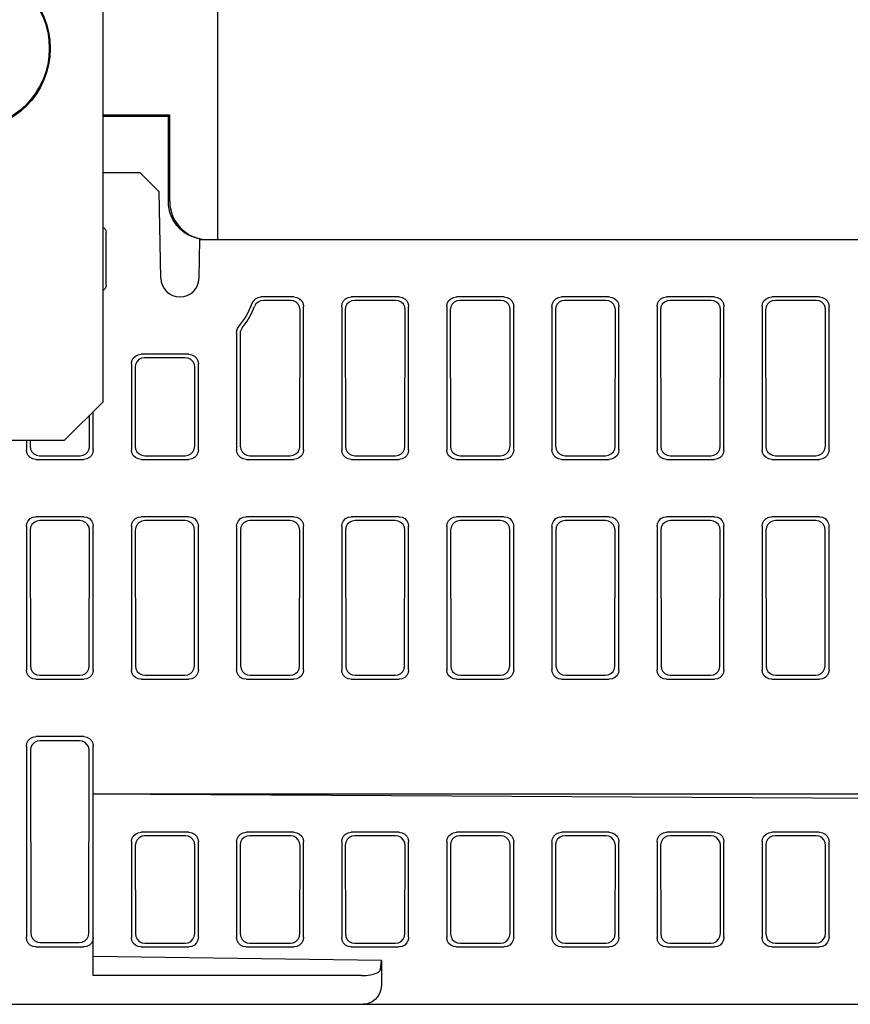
# Model space of a CAD drawing. Extents: x 82 to 1223, y 50 to 823.
# Tile 31 of 33: x 1089 to 1132, y 720 to 771. Entities that reach past the tile are written whole.
import ezdxf

# ---------------------------------------------------------------- set-up
doc = ezdxf.new("R2010")
doc.units = 0
doc.header["$LTSCALE"] = 69.3
doc.layers.add('ALL_AXIS', color=7, linetype='CONTINUOUS')
doc.layers.add('ALL_FEATURES', color=7, linetype='CONTINUOUS')

msp = doc.modelspace()

# ---------------------------------------------------------------- linework, layer by layer
at = {"layer": 'ALL_AXIS', "color": 7, "linetype": 'CONTINUOUS'}
for radius in [4.25, 4.2]:
    msp.add_circle((1086.125, 769.75), radius, dxfattribs=at)
at = {"layer": 'ALL_FEATURES', "color": 7, "linetype": 'CONTINUOUS'}
for p, q in [((1093.125, 822.75), (1093.125, 751.25)), ((1099.125, 777.75), (1099.125, 759.75)), ((1096.625, 766.25), (1093.125, 766.25)), ((1096.556, 766.181), (1093.125, 766.181)), ((1096.553, 761.75), (1096.556, 766.181)), ((1096.625, 766.25), (1096.556, 766.181)), ((1096.625, 761.75), (1096.625, 766.25)), ((1093.125, 763.25), (1095.064, 763.25)), ((1096.081, 762.25), (1095.064, 763.25)), ((1096.16, 757.733), (1096.081, 762.25)), ((1093.304, 757.371), (1093.299, 760.126)), ((1098.045, 759.836), (1098.236, 759.788)), ((1098.16, 757.733), (1098.195, 759.75)), ((1098.2, 759.783), (1098.162, 759.788)), ((1098.195, 759.75), (1172.078, 759.75)), ((1103.127, 756.75), (1101.401, 756.75)), ((1102.947, 756.57), (1101.527, 756.57)), ((1108.627, 756.75), (1106.123, 756.75)), ((1108.447, 756.57), (1106.303, 756.57)), ((1114.127, 756.75), (1111.623, 756.75)), ((1113.947, 756.57), (1111.803, 756.57)), ((1119.627, 756.75), (1117.123, 756.75)), ((1119.447, 756.57), (1117.303, 756.57)), ((1125.127, 756.75), (1122.623, 756.75)), ((1124.947, 756.57), (1122.803, 756.57)), ((1130.627, 756.75), (1128.123, 756.75)), ((1130.447, 756.57), (1128.303, 756.57)), ((1103.434, 748.94), (1103.444, 756.071)), ((1103.625, 748.748), (1103.625, 756.252)), ((1105.625, 756.252), (1105.625, 748.748)), ((1105.806, 756.071), (1105.816, 748.94)), ((1108.934, 748.94), (1108.944, 756.071)), ((1109.125, 748.748), (1109.125, 756.252)), ((1111.125, 756.252), (1111.125, 748.748)), ((1111.306, 756.071), (1111.316, 748.94)), ((1114.434, 748.94), (1114.444, 756.071)), ((1114.625, 748.748), (1114.625, 756.252)), ((1116.625, 756.252), (1116.625, 748.748)), ((1116.806, 756.071), (1116.816, 748.94)), ((1119.934, 748.94), (1119.944, 756.071)), ((1120.125, 748.748), (1120.125, 756.252)), ((1122.125, 756.252), (1122.125, 748.748)), ((1122.306, 756.071), (1122.316, 748.94)), ((1125.434, 748.94), (1125.444, 756.071)), ((1125.625, 748.748), (1125.625, 756.252)), ((1127.625, 756.252), (1127.625, 748.748)), ((1127.806, 756.071), (1127.816, 748.94)), ((1130.934, 748.94), (1130.944, 756.071)), ((1131.125, 748.748), (1131.125, 756.252)), ((1100.125, 754.879), (1100.125, 748.748)), ((1100.308, 754.814), (1100.316, 748.94)), ((1097.627, 753.75), (1095.123, 753.75)), ((1097.442, 753.566), (1095.308, 753.566)), ((1094.625, 753.252), (1094.625, 748.748)), ((1094.81, 753.067), (1094.816, 748.94)), ((1097.934, 748.94), (1097.94, 753.067)), ((1098.125, 748.748), (1098.125, 753.252)), ((1091.125, 749.25), (1093.125, 751.25)), ((1092.434, 748.94), (1092.436, 750.561)), ((1092.625, 748.748), (1092.625, 750.75)), ((1039.125, 749.25), (1091.125, 749.25)), ((1089.125, 749.25), (1089.125, 748.748)), ((1089.316, 749.25), (1089.316, 748.94)), ((1089.815, 748.442), (1091.935, 748.442)), ((1095.315, 748.442), (1097.435, 748.442)), ((1100.815, 748.442), (1102.935, 748.442)), ((1106.315, 748.442), (1108.435, 748.442)), ((1111.815, 748.442), (1113.935, 748.442)), ((1117.315, 748.442), (1119.435, 748.442)), ((1122.815, 748.442), (1124.935, 748.442)), ((1128.315, 748.442), (1130.435, 748.442)), ((1089.623, 748.25), (1092.127, 748.25)), ((1095.123, 748.25), (1097.627, 748.25)), ((1100.623, 748.25), (1103.127, 748.25)), ((1106.123, 748.25), (1108.627, 748.25)), ((1111.623, 748.25), (1114.127, 748.25)), ((1117.123, 748.25), (1119.627, 748.25)), ((1122.623, 748.25), (1125.127, 748.25)), ((1128.123, 748.25), (1130.627, 748.25)), ((1092.127, 745.25), (1089.623, 745.25)), ((1097.627, 745.25), (1095.123, 745.25)), ((1103.127, 745.25), (1100.623, 745.25)), ((1108.627, 745.25), (1106.123, 745.25)), ((1114.127, 745.25), (1111.623, 745.25)), ((1119.627, 745.25), (1117.123, 745.25)), ((1125.127, 745.25), (1122.623, 745.25)), ((1130.627, 745.25), (1128.123, 745.25)), ((1089.125, 744.752), (1089.125, 737.248)), ((1091.929, 745.053), (1089.821, 745.053)), ((1092.625, 737.248), (1092.625, 744.752)), ((1094.625, 744.752), (1094.625, 737.248)), ((1097.429, 745.053), (1095.321, 745.053)), ((1098.125, 737.248), (1098.125, 744.752)), ((1100.125, 744.752), (1100.125, 737.248)), ((1102.929, 745.053), (1100.821, 745.053)), ((1103.625, 737.248), (1103.625, 744.752)), ((1105.625, 744.752), (1105.625, 737.248)), ((1108.429, 745.053), (1106.321, 745.053)), ((1109.125, 737.248), (1109.125, 744.752)), ((1111.125, 744.752), (1111.125, 737.248)), ((1113.929, 745.053), (1111.821, 745.053)), ((1114.625, 737.248), (1114.625, 744.752)), ((1116.625, 744.752), (1116.625, 737.248)), ((1119.429, 745.053), (1117.321, 745.053)), ((1120.125, 737.248), (1120.125, 744.752)), ((1122.125, 744.752), (1122.125, 737.248)), ((1124.929, 745.053), (1122.821, 745.053)), ((1125.625, 737.248), (1125.625, 744.752)), ((1127.625, 744.752), (1127.625, 737.248)), ((1130.429, 745.053), (1128.321, 745.053)), ((1131.125, 737.248), (1131.125, 744.752)), ((1089.323, 744.554), (1089.334, 737.457)), ((1092.416, 737.457), (1092.427, 744.554)), ((1094.823, 744.554), (1094.834, 737.457)), ((1097.916, 737.457), (1097.927, 744.554)), ((1100.323, 744.554), (1100.334, 737.457)), ((1103.416, 737.457), (1103.427, 744.554)), ((1105.823, 744.554), (1105.834, 737.457)), ((1108.916, 737.457), (1108.927, 744.554)), ((1111.323, 744.554), (1111.334, 737.457)), ((1114.416, 737.457), (1114.427, 744.554)), ((1116.823, 744.554), (1116.834, 737.457)), ((1119.916, 737.457), (1119.927, 744.554)), ((1122.323, 744.554), (1122.334, 737.457)), ((1125.416, 737.457), (1125.427, 744.554)), ((1127.823, 744.554), (1127.834, 737.457)), ((1130.916, 737.457), (1130.927, 744.554)), ((1089.623, 736.75), (1092.127, 736.75)), ((1089.833, 736.96), (1091.917, 736.96)), ((1095.123, 736.75), (1097.627, 736.75)), ((1095.333, 736.96), (1097.417, 736.96)), ((1100.623, 736.75), (1103.127, 736.75)), ((1100.833, 736.96), (1102.917, 736.96)), ((1106.123, 736.75), (1108.627, 736.75)), ((1106.333, 736.96), (1108.417, 736.96)), ((1111.623, 736.75), (1114.127, 736.75)), ((1111.833, 736.96), (1113.917, 736.96)), ((1117.123, 736.75), (1119.627, 736.75)), ((1117.333, 736.96), (1119.417, 736.96)), ((1122.623, 736.75), (1125.127, 736.75)), ((1122.833, 736.96), (1124.917, 736.96)), ((1128.123, 736.75), (1130.627, 736.75)), ((1128.333, 736.96), (1130.417, 736.96)), ((1092.127, 733.75), (1089.623, 733.75)), ((1091.912, 733.535), (1089.838, 733.535)), ((1089.125, 733.252), (1089.125, 723.248)), ((1089.341, 733.036), (1089.355, 723.478)), ((1092.395, 723.478), (1092.409, 733.036)), ((1092.625, 721.25), (1092.625, 733.252)), ((1172.637, 730.75), (1092.625, 730.75)), ((1095.625, 730.734), (1157.625, 730.401)), ((1097.627, 728.75), (1095.123, 728.75)), ((1103.127, 728.75), (1100.623, 728.75)), ((1108.627, 728.75), (1106.123, 728.75)), ((1114.127, 728.75), (1111.623, 728.75)), ((1119.627, 728.75), (1117.123, 728.75)), ((1125.127, 728.75), (1122.623, 728.75)), ((1130.627, 728.75), (1128.123, 728.75)), ((1094.625, 728.259), (1094.625, 723.241)), ((1095.53, 728.567), (1095.312, 728.564)), ((1097.446, 728.567), (1095.53, 728.567)), ((1098.125, 723.255), (1098.125, 728.245)), ((1100.125, 728.259), (1100.125, 723.241)), ((1102.946, 728.567), (1100.809, 728.567)), ((1103.625, 723.255), (1103.625, 728.245)), ((1105.625, 728.259), (1105.625, 723.241)), ((1108.446, 728.567), (1106.309, 728.567)), ((1109.125, 723.255), (1109.125, 728.245)), ((1111.125, 728.259), (1111.125, 723.241)), ((1113.946, 728.567), (1111.809, 728.567)), ((1114.625, 723.255), (1114.625, 728.245)), ((1116.625, 728.259), (1116.625, 723.241)), ((1119.446, 728.567), (1117.309, 728.567)), ((1120.125, 723.255), (1120.125, 728.245)), ((1122.125, 728.259), (1122.125, 723.241)), ((1124.946, 728.567), (1122.809, 728.567)), ((1125.625, 723.255), (1125.625, 728.245)), ((1127.625, 728.259), (1127.625, 723.241)), ((1130.446, 728.567), (1128.309, 728.567)), ((1131.125, 723.255), (1131.125, 728.245)), ((1094.821, 728.065), (1094.829, 723.442)), ((1097.936, 723.446), (1097.943, 728.061)), ((1100.312, 728.074), (1100.319, 723.433)), ((1103.436, 723.446), (1103.443, 728.061)), ((1105.812, 728.074), (1105.819, 723.433)), ((1108.936, 723.446), (1108.943, 728.061)), ((1111.312, 728.074), (1111.319, 723.433)), ((1114.436, 723.446), (1114.443, 728.061)), ((1116.812, 728.074), (1116.819, 723.433)), ((1119.936, 723.446), (1119.943, 728.061)), ((1122.312, 728.074), (1122.319, 723.433)), ((1125.436, 723.446), (1125.443, 728.061)), ((1127.812, 728.074), (1127.819, 723.433)), ((1130.936, 723.446), (1130.943, 728.061)), ((1089.623, 722.75), (1092.127, 722.75)), ((1089.854, 722.981), (1091.896, 722.981)), ((1095.123, 722.75), (1097.627, 722.75)), ((1095.321, 722.945), (1095.522, 722.942)), ((1095.522, 722.942), (1097.437, 722.942)), ((1100.623, 722.75), (1103.127, 722.75)), ((1100.818, 722.942), (1102.937, 722.942)), ((1106.123, 722.75), (1108.627, 722.75)), ((1106.318, 722.942), (1108.437, 722.942)), ((1111.623, 722.75), (1114.127, 722.75)), ((1111.818, 722.942), (1113.937, 722.942)), ((1117.123, 722.75), (1119.627, 722.75)), ((1117.318, 722.942), (1119.437, 722.942)), ((1122.623, 722.75), (1125.127, 722.75)), ((1122.818, 722.942), (1124.937, 722.942)), ((1128.123, 722.75), (1130.627, 722.75)), ((1128.318, 722.942), (1130.437, 722.942)), ((1107.706, 722.049), (1092.625, 722.25)), ((1107.659, 721.584), (1107.706, 722.049)), ((1107.706, 722.049), (1107.706, 720.75)), ((1106.659, 721.25), (1092.625, 721.25)), ((1007.149, 719.75), (1172.925, 719.75))]:
    msp.add_line(p, q, dxfattribs=at)
for points in [[(1098.162, 759.788), (1097.972, 759.836), (1097.787, 759.902), (1097.609, 759.986), (1097.441, 760.087), (1097.283, 760.204), (1097.138, 760.336), (1097.006, 760.481), (1096.889, 760.639), (1096.789, 760.807), (1096.705, 760.985), (1096.639, 761.17), (1096.591, 761.36), (1096.562, 761.554), (1096.553, 761.75)], [(1096.625, 761.75), (1096.635, 761.554), (1096.663, 761.36), (1096.711, 761.17), (1096.777, 760.985), (1096.861, 760.807), (1096.962, 760.639), (1097.079, 760.482), (1097.211, 760.336), (1097.356, 760.204), (1097.514, 760.087), (1097.683, 759.986), (1097.86, 759.902), (1098.045, 759.836)], [(1093.125, 760.393), (1093.176, 760.367), (1093.242, 760.301), (1093.285, 760.218), (1093.299, 760.126)], [(1098.236, 759.788), (1098.43, 759.76), (1098.626, 759.75)], [(1093.304, 757.371), (1093.289, 757.278), (1093.247, 757.194), (1093.181, 757.128), (1093.125, 757.1)], [(1100.932, 756.418), (1101.004, 756.552), (1101.113, 756.658), (1101.25, 756.727), (1101.401, 756.75)], [(1101.527, 756.57), (1101.379, 756.548), (1101.245, 756.483), (1101.136, 756.38), (1101.062, 756.25)], [(1103.444, 756.071), (1103.42, 756.226), (1103.35, 756.365), (1103.24, 756.475), (1103.101, 756.546), (1102.947, 756.57)], [(1103.127, 756.75), (1103.281, 756.726), (1103.42, 756.655), (1103.53, 756.545), (1103.601, 756.406), (1103.625, 756.252)], [(1105.625, 756.252), (1105.649, 756.406), (1105.72, 756.545), (1105.83, 756.655), (1105.969, 756.726), (1106.123, 756.75)], [(1106.303, 756.57), (1106.149, 756.546), (1106.01, 756.475), (1105.9, 756.365), (1105.83, 756.226), (1105.806, 756.071)], [(1108.944, 756.071), (1108.92, 756.226), (1108.85, 756.365), (1108.74, 756.475), (1108.601, 756.546), (1108.447, 756.57)], [(1108.627, 756.75), (1108.781, 756.726), (1108.92, 756.655), (1109.03, 756.545), (1109.101, 756.406), (1109.125, 756.252)], [(1111.125, 756.252), (1111.149, 756.406), (1111.22, 756.545), (1111.33, 756.655), (1111.469, 756.726), (1111.623, 756.75)], [(1111.803, 756.57), (1111.649, 756.546), (1111.51, 756.475), (1111.4, 756.365), (1111.33, 756.226), (1111.306, 756.071)], [(1114.444, 756.071), (1114.42, 756.226), (1114.35, 756.365), (1114.24, 756.475), (1114.101, 756.546), (1113.947, 756.57)], [(1114.127, 756.75), (1114.281, 756.726), (1114.42, 756.655), (1114.53, 756.545), (1114.601, 756.406), (1114.625, 756.252)], [(1116.625, 756.252), (1116.649, 756.406), (1116.72, 756.545), (1116.83, 756.655), (1116.969, 756.726), (1117.123, 756.75)], [(1117.303, 756.57), (1117.149, 756.546), (1117.01, 756.475), (1116.9, 756.365), (1116.83, 756.226), (1116.806, 756.071)], [(1119.944, 756.071), (1119.92, 756.226), (1119.85, 756.365), (1119.74, 756.475), (1119.601, 756.546), (1119.447, 756.57)], [(1119.627, 756.75), (1119.781, 756.726), (1119.92, 756.655), (1120.03, 756.545), (1120.101, 756.406), (1120.125, 756.252)], [(1122.125, 756.252), (1122.149, 756.406), (1122.22, 756.545), (1122.33, 756.655), (1122.469, 756.726), (1122.623, 756.75)], [(1122.803, 756.57), (1122.649, 756.546), (1122.51, 756.475), (1122.4, 756.365), (1122.33, 756.226), (1122.306, 756.071)], [(1125.444, 756.071), (1125.42, 756.226), (1125.35, 756.365), (1125.24, 756.475), (1125.101, 756.546), (1124.947, 756.57)], [(1125.127, 756.75), (1125.281, 756.726), (1125.42, 756.655), (1125.53, 756.545), (1125.601, 756.406), (1125.625, 756.252)], [(1127.625, 756.252), (1127.649, 756.406), (1127.72, 756.545), (1127.83, 756.655), (1127.969, 756.726), (1128.123, 756.75)], [(1128.303, 756.57), (1128.149, 756.546), (1128.01, 756.475), (1127.9, 756.365), (1127.83, 756.226), (1127.806, 756.071)], [(1130.944, 756.071), (1130.92, 756.226), (1130.85, 756.365), (1130.74, 756.475), (1130.601, 756.546), (1130.447, 756.57)], [(1130.627, 756.75), (1130.781, 756.726), (1130.92, 756.655), (1131.03, 756.545), (1131.101, 756.406), (1131.125, 756.252)], [(1100.417, 755.127), (1100.671, 755.478), (1100.887, 755.855), (1101.062, 756.25)], [(1100.125, 754.879), (1100.138, 754.993), (1100.177, 755.101), (1100.24, 755.197)], [(1100.417, 755.127), (1100.357, 755.032), (1100.32, 754.926), (1100.308, 754.814)], [(1094.625, 753.252), (1094.649, 753.406), (1094.72, 753.545), (1094.83, 753.655), (1094.969, 753.726), (1095.123, 753.75)], [(1095.308, 753.566), (1095.153, 753.541), (1095.015, 753.471), (1094.905, 753.361), (1094.834, 753.222), (1094.81, 753.067)], [(1097.94, 753.067), (1097.916, 753.222), (1097.845, 753.361), (1097.735, 753.471), (1097.597, 753.541), (1097.442, 753.566)], [(1097.627, 753.75), (1097.781, 753.726), (1097.92, 753.655), (1098.03, 753.545), (1098.101, 753.406), (1098.125, 753.252)], [(1089.316, 748.94), (1089.341, 748.786), (1089.412, 748.647), (1089.522, 748.537), (1089.661, 748.467), (1089.815, 748.442)], [(1091.935, 748.442), (1092.089, 748.467), (1092.228, 748.537), (1092.338, 748.647), (1092.409, 748.786), (1092.434, 748.94)], [(1094.816, 748.94), (1094.841, 748.786), (1094.912, 748.647), (1095.022, 748.537), (1095.161, 748.467), (1095.315, 748.442)], [(1097.435, 748.442), (1097.589, 748.467), (1097.728, 748.537), (1097.838, 748.647), (1097.909, 748.786), (1097.934, 748.94)], [(1100.316, 748.94), (1100.341, 748.786), (1100.412, 748.647), (1100.522, 748.537), (1100.661, 748.467), (1100.815, 748.442)], [(1102.935, 748.442), (1103.089, 748.467), (1103.228, 748.537), (1103.338, 748.647), (1103.409, 748.786), (1103.434, 748.94)], [(1105.816, 748.94), (1105.841, 748.786), (1105.912, 748.647), (1106.022, 748.537), (1106.161, 748.467), (1106.315, 748.442)], [(1108.435, 748.442), (1108.589, 748.467), (1108.728, 748.537), (1108.838, 748.647), (1108.909, 748.786), (1108.934, 748.94)], [(1111.316, 748.94), (1111.341, 748.786), (1111.412, 748.647), (1111.522, 748.537), (1111.661, 748.467), (1111.815, 748.442)], [(1113.935, 748.442), (1114.089, 748.467), (1114.228, 748.537), (1114.338, 748.647), (1114.409, 748.786), (1114.434, 748.94)], [(1116.816, 748.94), (1116.841, 748.786), (1116.912, 748.647), (1117.022, 748.537), (1117.161, 748.467), (1117.315, 748.442)], [(1119.435, 748.442), (1119.589, 748.467), (1119.728, 748.537), (1119.838, 748.647), (1119.909, 748.786), (1119.934, 748.94)], [(1122.316, 748.94), (1122.341, 748.786), (1122.412, 748.647), (1122.522, 748.537), (1122.661, 748.467), (1122.815, 748.442)], [(1124.935, 748.442), (1125.089, 748.467), (1125.228, 748.537), (1125.338, 748.647), (1125.409, 748.786), (1125.434, 748.94)], [(1127.816, 748.94), (1127.841, 748.786), (1127.912, 748.647), (1128.022, 748.537), (1128.161, 748.467), (1128.315, 748.442)], [(1130.435, 748.442), (1130.589, 748.467), (1130.728, 748.537), (1130.838, 748.647), (1130.909, 748.786), (1130.934, 748.94)], [(1089.623, 748.25), (1089.469, 748.274), (1089.33, 748.345), (1089.22, 748.455), (1089.149, 748.594), (1089.125, 748.748)], [(1092.625, 748.748), (1092.601, 748.594), (1092.53, 748.455), (1092.42, 748.345), (1092.281, 748.274), (1092.127, 748.25)], [(1095.123, 748.25), (1094.969, 748.274), (1094.83, 748.345), (1094.72, 748.455), (1094.649, 748.594), (1094.625, 748.748)], [(1098.125, 748.748), (1098.101, 748.594), (1098.03, 748.455), (1097.92, 748.345), (1097.781, 748.274), (1097.627, 748.25)], [(1100.623, 748.25), (1100.469, 748.274), (1100.33, 748.345), (1100.22, 748.455), (1100.149, 748.594), (1100.125, 748.748)], [(1103.625, 748.748), (1103.601, 748.594), (1103.53, 748.455), (1103.42, 748.345), (1103.281, 748.274), (1103.127, 748.25)], [(1106.123, 748.25), (1105.969, 748.274), (1105.83, 748.345), (1105.72, 748.455), (1105.649, 748.594), (1105.625, 748.748)], [(1109.125, 748.748), (1109.101, 748.594), (1109.03, 748.455), (1108.92, 748.345), (1108.781, 748.274), (1108.627, 748.25)], [(1111.623, 748.25), (1111.469, 748.274), (1111.33, 748.345), (1111.22, 748.455), (1111.149, 748.594), (1111.125, 748.748)], [(1114.625, 748.748), (1114.601, 748.594), (1114.53, 748.455), (1114.42, 748.345), (1114.281, 748.274), (1114.127, 748.25)], [(1117.123, 748.25), (1116.969, 748.274), (1116.83, 748.345), (1116.72, 748.455), (1116.649, 748.594), (1116.625, 748.748)], [(1120.125, 748.748), (1120.101, 748.594), (1120.03, 748.455), (1119.92, 748.345), (1119.781, 748.274), (1119.627, 748.25)], [(1122.623, 748.25), (1122.469, 748.274), (1122.33, 748.345), (1122.22, 748.455), (1122.149, 748.594), (1122.125, 748.748)], [(1125.625, 748.748), (1125.601, 748.594), (1125.53, 748.455), (1125.42, 748.345), (1125.281, 748.274), (1125.127, 748.25)], [(1128.123, 748.25), (1127.969, 748.274), (1127.83, 748.345), (1127.72, 748.455), (1127.649, 748.594), (1127.625, 748.748)], [(1131.125, 748.748), (1131.101, 748.594), (1131.03, 748.455), (1130.92, 748.345), (1130.781, 748.274), (1130.627, 748.25)], [(1089.125, 744.752), (1089.149, 744.906), (1089.22, 745.045), (1089.33, 745.155), (1089.469, 745.226), (1089.623, 745.25)], [(1092.127, 745.25), (1092.281, 745.226), (1092.42, 745.155), (1092.53, 745.045), (1092.601, 744.906), (1092.625, 744.752)], [(1094.625, 744.752), (1094.649, 744.906), (1094.72, 745.045), (1094.83, 745.155), (1094.969, 745.226), (1095.123, 745.25)], [(1097.627, 745.25), (1097.781, 745.226), (1097.92, 745.155), (1098.03, 745.045), (1098.101, 744.906), (1098.125, 744.752)], [(1100.125, 744.752), (1100.149, 744.906), (1100.22, 745.045), (1100.33, 745.155), (1100.469, 745.226), (1100.623, 745.25)], [(1103.127, 745.25), (1103.281, 745.226), (1103.42, 745.155), (1103.53, 745.045), (1103.601, 744.906), (1103.625, 744.752)], [(1105.625, 744.752), (1105.649, 744.906), (1105.72, 745.045), (1105.83, 745.155), (1105.969, 745.226), (1106.123, 745.25)], [(1108.627, 745.25), (1108.781, 745.226), (1108.92, 745.155), (1109.03, 745.045), (1109.101, 744.906), (1109.125, 744.752)], [(1111.125, 744.752), (1111.149, 744.906), (1111.22, 745.045), (1111.33, 745.155), (1111.469, 745.226), (1111.623, 745.25)], [(1114.127, 745.25), (1114.281, 745.226), (1114.42, 745.155), (1114.53, 745.045), (1114.601, 744.906), (1114.625, 744.752)], [(1116.625, 744.752), (1116.649, 744.906), (1116.72, 745.045), (1116.83, 745.155), (1116.969, 745.226), (1117.123, 745.25)], [(1119.627, 745.25), (1119.781, 745.226), (1119.92, 745.155), (1120.03, 745.045), (1120.101, 744.906), (1120.125, 744.752)], [(1122.125, 744.752), (1122.149, 744.906), (1122.22, 745.045), (1122.33, 745.155), (1122.469, 745.226), (1122.623, 745.25)], [(1125.127, 745.25), (1125.281, 745.226), (1125.42, 745.155), (1125.53, 745.045), (1125.601, 744.906), (1125.625, 744.752)], [(1127.625, 744.752), (1127.649, 744.906), (1127.72, 745.045), (1127.83, 745.155), (1127.969, 745.226), (1128.123, 745.25)], [(1130.627, 745.25), (1130.781, 745.226), (1130.92, 745.155), (1131.03, 745.045), (1131.101, 744.906), (1131.125, 744.752)], [(1089.821, 745.053), (1089.666, 745.028), (1089.528, 744.958), (1089.418, 744.848), (1089.347, 744.709), (1089.323, 744.554)], [(1092.427, 744.554), (1092.403, 744.709), (1092.332, 744.848), (1092.222, 744.958), (1092.084, 745.028), (1091.929, 745.053)], [(1095.321, 745.053), (1095.166, 745.028), (1095.028, 744.958), (1094.918, 744.848), (1094.847, 744.709), (1094.823, 744.554)], [(1097.927, 744.554), (1097.903, 744.709), (1097.832, 744.848), (1097.722, 744.958), (1097.584, 745.028), (1097.429, 745.053)], [(1100.821, 745.053), (1100.666, 745.028), (1100.528, 744.958), (1100.418, 744.848), (1100.347, 744.709), (1100.323, 744.554)], [(1103.427, 744.554), (1103.403, 744.709), (1103.332, 744.848), (1103.222, 744.958), (1103.084, 745.028), (1102.929, 745.053)], [(1106.321, 745.053), (1106.166, 745.028), (1106.028, 744.958), (1105.918, 744.848), (1105.847, 744.709), (1105.823, 744.554)], [(1108.927, 744.554), (1108.903, 744.709), (1108.832, 744.848), (1108.722, 744.958), (1108.584, 745.028), (1108.429, 745.053)], [(1111.821, 745.053), (1111.666, 745.028), (1111.528, 744.958), (1111.418, 744.848), (1111.347, 744.709), (1111.323, 744.554)], [(1114.427, 744.554), (1114.403, 744.709), (1114.332, 744.848), (1114.222, 744.958), (1114.084, 745.028), (1113.929, 745.053)], [(1117.321, 745.053), (1117.166, 745.028), (1117.028, 744.958), (1116.918, 744.848), (1116.847, 744.709), (1116.823, 744.554)], [(1119.927, 744.554), (1119.903, 744.709), (1119.832, 744.848), (1119.722, 744.958), (1119.584, 745.028), (1119.429, 745.053)], [(1122.821, 745.053), (1122.666, 745.028), (1122.528, 744.958), (1122.418, 744.848), (1122.347, 744.709), (1122.323, 744.554)], [(1125.427, 744.554), (1125.403, 744.709), (1125.332, 744.848), (1125.222, 744.958), (1125.084, 745.028), (1124.929, 745.053)], [(1128.321, 745.053), (1128.166, 745.028), (1128.028, 744.958), (1127.918, 744.848), (1127.847, 744.709), (1127.823, 744.554)], [(1130.927, 744.554), (1130.903, 744.709), (1130.832, 744.848), (1130.722, 744.958), (1130.584, 745.028), (1130.429, 745.053)], [(1089.623, 736.75), (1089.469, 736.774), (1089.33, 736.845), (1089.22, 736.955), (1089.149, 737.094), (1089.125, 737.248)], [(1089.334, 737.457), (1089.359, 737.303), (1089.429, 737.165), (1089.539, 737.055), (1089.678, 736.984), (1089.833, 736.96)], [(1091.917, 736.96), (1092.072, 736.984), (1092.211, 737.055), (1092.321, 737.165), (1092.391, 737.303), (1092.416, 737.457)], [(1092.625, 737.248), (1092.601, 737.094), (1092.53, 736.955), (1092.42, 736.845), (1092.281, 736.774), (1092.127, 736.75)], [(1095.123, 736.75), (1094.969, 736.774), (1094.83, 736.845), (1094.72, 736.955), (1094.649, 737.094), (1094.625, 737.248)], [(1094.834, 737.457), (1094.859, 737.303), (1094.929, 737.165), (1095.039, 737.055), (1095.178, 736.984), (1095.333, 736.96)], [(1097.417, 736.96), (1097.572, 736.984), (1097.711, 737.055), (1097.821, 737.165), (1097.891, 737.303), (1097.916, 737.457)], [(1098.125, 737.248), (1098.101, 737.094), (1098.03, 736.955), (1097.92, 736.845), (1097.781, 736.774), (1097.627, 736.75)], [(1100.623, 736.75), (1100.469, 736.774), (1100.33, 736.845), (1100.22, 736.955), (1100.149, 737.094), (1100.125, 737.248)], [(1100.334, 737.457), (1100.359, 737.303), (1100.429, 737.165), (1100.539, 737.055), (1100.678, 736.984), (1100.833, 736.96)], [(1102.917, 736.96), (1103.072, 736.984), (1103.211, 737.055), (1103.321, 737.165), (1103.391, 737.303), (1103.416, 737.457)], [(1103.625, 737.248), (1103.601, 737.094), (1103.53, 736.955), (1103.42, 736.845), (1103.281, 736.774), (1103.127, 736.75)], [(1106.123, 736.75), (1105.969, 736.774), (1105.83, 736.845), (1105.72, 736.955), (1105.649, 737.094), (1105.625, 737.248)], [(1105.834, 737.457), (1105.859, 737.303), (1105.929, 737.165), (1106.039, 737.055), (1106.178, 736.984), (1106.333, 736.96)], [(1108.417, 736.96), (1108.572, 736.984), (1108.711, 737.055), (1108.821, 737.165), (1108.891, 737.303), (1108.916, 737.457)], [(1109.125, 737.248), (1109.101, 737.094), (1109.03, 736.955), (1108.92, 736.845), (1108.781, 736.774), (1108.627, 736.75)], [(1111.623, 736.75), (1111.469, 736.774), (1111.33, 736.845), (1111.22, 736.955), (1111.149, 737.094), (1111.125, 737.248)], [(1111.334, 737.457), (1111.359, 737.303), (1111.429, 737.165), (1111.539, 737.055), (1111.678, 736.984), (1111.833, 736.96)], [(1113.917, 736.96), (1114.072, 736.984), (1114.211, 737.055), (1114.321, 737.165), (1114.391, 737.303), (1114.416, 737.457)], [(1114.625, 737.248), (1114.601, 737.094), (1114.53, 736.955), (1114.42, 736.845), (1114.281, 736.774), (1114.127, 736.75)], [(1117.123, 736.75), (1116.969, 736.774), (1116.83, 736.845), (1116.72, 736.955), (1116.649, 737.094), (1116.625, 737.248)], [(1116.834, 737.457), (1116.859, 737.303), (1116.929, 737.165), (1117.039, 737.055), (1117.178, 736.984), (1117.333, 736.96)], [(1119.417, 736.96), (1119.572, 736.984), (1119.711, 737.055), (1119.821, 737.165), (1119.891, 737.303), (1119.916, 737.457)], [(1120.125, 737.248), (1120.101, 737.094), (1120.03, 736.955), (1119.92, 736.845), (1119.781, 736.774), (1119.627, 736.75)], [(1122.623, 736.75), (1122.469, 736.774), (1122.33, 736.845), (1122.22, 736.955), (1122.149, 737.094), (1122.125, 737.248)], [(1122.334, 737.457), (1122.359, 737.303), (1122.429, 737.165), (1122.539, 737.055), (1122.678, 736.984), (1122.833, 736.96)], [(1124.917, 736.96), (1125.072, 736.984), (1125.211, 737.055), (1125.321, 737.165), (1125.391, 737.303), (1125.416, 737.457)], [(1125.625, 737.248), (1125.601, 737.094), (1125.53, 736.955), (1125.42, 736.845), (1125.281, 736.774), (1125.127, 736.75)], [(1128.123, 736.75), (1127.969, 736.774), (1127.83, 736.845), (1127.72, 736.955), (1127.649, 737.094), (1127.625, 737.248)], [(1127.834, 737.457), (1127.859, 737.303), (1127.929, 737.165), (1128.039, 737.055), (1128.178, 736.984), (1128.333, 736.96)], [(1130.417, 736.96), (1130.572, 736.984), (1130.711, 737.055), (1130.821, 737.165), (1130.891, 737.303), (1130.916, 737.457)], [(1131.125, 737.248), (1131.101, 737.094), (1131.03, 736.955), (1130.92, 736.845), (1130.781, 736.774), (1130.627, 736.75)], [(1089.125, 733.252), (1089.149, 733.406), (1089.22, 733.545), (1089.33, 733.655), (1089.469, 733.726), (1089.623, 733.75)], [(1089.838, 733.535), (1089.684, 733.511), (1089.545, 733.44), (1089.436, 733.33), (1089.365, 733.191), (1089.341, 733.036)], [(1092.409, 733.036), (1092.385, 733.191), (1092.314, 733.33), (1092.205, 733.44), (1092.066, 733.511), (1091.912, 733.535)], [(1092.127, 733.75), (1092.281, 733.726), (1092.42, 733.655), (1092.53, 733.545), (1092.601, 733.406), (1092.625, 733.252)], [(1094.625, 728.259), (1094.649, 728.41), (1094.718, 728.546), (1094.827, 728.654), (1094.966, 728.725), (1095.123, 728.75)], [(1097.627, 728.75), (1097.78, 728.725), (1097.919, 728.654), (1098.03, 728.542), (1098.101, 728.401), (1098.125, 728.245)], [(1100.125, 728.259), (1100.149, 728.41), (1100.218, 728.546), (1100.327, 728.654), (1100.466, 728.725), (1100.623, 728.75)], [(1103.127, 728.75), (1103.28, 728.725), (1103.419, 728.654), (1103.53, 728.542), (1103.601, 728.401), (1103.625, 728.245)], [(1105.625, 728.259), (1105.649, 728.41), (1105.718, 728.546), (1105.827, 728.654), (1105.966, 728.725), (1106.123, 728.75)], [(1108.627, 728.75), (1108.78, 728.725), (1108.919, 728.654), (1109.03, 728.542), (1109.101, 728.401), (1109.125, 728.245)], [(1111.125, 728.259), (1111.149, 728.41), (1111.218, 728.546), (1111.327, 728.654), (1111.466, 728.725), (1111.623, 728.75)], [(1114.127, 728.75), (1114.28, 728.725), (1114.419, 728.654), (1114.53, 728.542), (1114.601, 728.401), (1114.625, 728.245)], [(1116.625, 728.259), (1116.649, 728.41), (1116.718, 728.546), (1116.827, 728.654), (1116.966, 728.725), (1117.123, 728.75)], [(1119.627, 728.75), (1119.78, 728.725), (1119.919, 728.654), (1120.03, 728.542), (1120.101, 728.401), (1120.125, 728.245)], [(1122.125, 728.259), (1122.149, 728.41), (1122.218, 728.546), (1122.327, 728.654), (1122.466, 728.725), (1122.623, 728.75)], [(1125.127, 728.75), (1125.28, 728.725), (1125.419, 728.654), (1125.53, 728.542), (1125.601, 728.401), (1125.625, 728.245)], [(1127.625, 728.259), (1127.649, 728.41), (1127.718, 728.546), (1127.827, 728.654), (1127.966, 728.725), (1128.123, 728.75)], [(1130.627, 728.75), (1130.78, 728.725), (1130.919, 728.654), (1131.03, 728.542), (1131.101, 728.401), (1131.125, 728.245)], [(1095.312, 728.564), (1095.159, 728.538), (1095.023, 728.466), (1094.915, 728.356), (1094.845, 728.218), (1094.821, 728.065)], [(1097.943, 728.061), (1097.919, 728.217), (1097.848, 728.358), (1097.738, 728.47), (1097.599, 728.542), (1097.446, 728.567)], [(1100.809, 728.567), (1100.652, 728.542), (1100.513, 728.471), (1100.404, 728.362), (1100.335, 728.226), (1100.312, 728.074)], [(1103.443, 728.061), (1103.419, 728.217), (1103.348, 728.358), (1103.238, 728.47), (1103.099, 728.542), (1102.946, 728.567)], [(1106.309, 728.567), (1106.152, 728.542), (1106.013, 728.471), (1105.904, 728.362), (1105.835, 728.226), (1105.812, 728.074)], [(1108.943, 728.061), (1108.919, 728.217), (1108.848, 728.358), (1108.738, 728.47), (1108.599, 728.542), (1108.446, 728.567)], [(1111.809, 728.567), (1111.652, 728.542), (1111.513, 728.471), (1111.404, 728.362), (1111.335, 728.226), (1111.312, 728.074)], [(1114.443, 728.061), (1114.419, 728.217), (1114.348, 728.358), (1114.238, 728.47), (1114.099, 728.542), (1113.946, 728.567)], [(1117.309, 728.567), (1117.152, 728.542), (1117.013, 728.471), (1116.904, 728.362), (1116.835, 728.226), (1116.812, 728.074)], [(1119.943, 728.061), (1119.919, 728.217), (1119.848, 728.358), (1119.738, 728.47), (1119.599, 728.542), (1119.446, 728.567)], [(1122.809, 728.567), (1122.652, 728.542), (1122.513, 728.471), (1122.404, 728.362), (1122.335, 728.226), (1122.312, 728.074)], [(1125.443, 728.061), (1125.419, 728.217), (1125.348, 728.358), (1125.238, 728.47), (1125.099, 728.542), (1124.946, 728.567)], [(1128.309, 728.567), (1128.152, 728.542), (1128.013, 728.471), (1127.904, 728.362), (1127.835, 728.226), (1127.812, 728.074)], [(1130.943, 728.061), (1130.919, 728.217), (1130.848, 728.358), (1130.738, 728.47), (1130.599, 728.542), (1130.446, 728.567)], [(1089.623, 722.75), (1089.469, 722.774), (1089.33, 722.845), (1089.22, 722.955), (1089.149, 723.094), (1089.125, 723.248)], [(1089.355, 723.478), (1089.38, 723.324), (1089.451, 723.186), (1089.561, 723.076), (1089.7, 723.006), (1089.854, 722.981)], [(1091.896, 722.981), (1092.05, 723.006), (1092.189, 723.076), (1092.299, 723.186), (1092.37, 723.324), (1092.395, 723.478)], [(1092.625, 723.248), (1092.601, 723.094), (1092.53, 722.955), (1092.42, 722.845), (1092.281, 722.774), (1092.127, 722.75)], [(1095.123, 722.75), (1094.966, 722.775), (1094.827, 722.846), (1094.718, 722.954), (1094.649, 723.09), (1094.625, 723.241)], [(1094.829, 723.442), (1094.853, 723.289), (1094.922, 723.152), (1095.031, 723.042), (1095.168, 722.971), (1095.321, 722.945)], [(1097.437, 722.942), (1097.591, 722.967), (1097.73, 723.039), (1097.84, 723.15), (1097.912, 723.291), (1097.936, 723.446)], [(1098.125, 723.255), (1098.101, 723.099), (1098.03, 722.958), (1097.919, 722.846), (1097.78, 722.775), (1097.627, 722.75)], [(1100.623, 722.75), (1100.466, 722.775), (1100.327, 722.846), (1100.218, 722.954), (1100.149, 723.09), (1100.125, 723.241)], [(1100.319, 723.433), (1100.343, 723.282), (1100.412, 723.146), (1100.521, 723.038), (1100.661, 722.967), (1100.818, 722.942)], [(1102.937, 722.942), (1103.091, 722.967), (1103.23, 723.039), (1103.34, 723.15), (1103.412, 723.291), (1103.436, 723.446)], [(1103.625, 723.255), (1103.601, 723.099), (1103.53, 722.958), (1103.419, 722.846), (1103.28, 722.775), (1103.127, 722.75)], [(1106.123, 722.75), (1105.966, 722.775), (1105.827, 722.846), (1105.718, 722.954), (1105.649, 723.09), (1105.625, 723.241)], [(1105.819, 723.433), (1105.843, 723.282), (1105.912, 723.146), (1106.021, 723.038), (1106.161, 722.967), (1106.318, 722.942)], [(1108.437, 722.942), (1108.591, 722.967), (1108.73, 723.039), (1108.84, 723.15), (1108.912, 723.291), (1108.936, 723.446)], [(1109.125, 723.255), (1109.101, 723.099), (1109.03, 722.958), (1108.919, 722.846), (1108.78, 722.775), (1108.627, 722.75)], [(1111.623, 722.75), (1111.466, 722.775), (1111.327, 722.846), (1111.218, 722.954), (1111.149, 723.09), (1111.125, 723.241)], [(1111.319, 723.433), (1111.343, 723.282), (1111.412, 723.146), (1111.521, 723.038), (1111.661, 722.967), (1111.818, 722.942)], [(1113.937, 722.942), (1114.091, 722.967), (1114.23, 723.039), (1114.34, 723.15), (1114.412, 723.291), (1114.436, 723.446)], [(1114.625, 723.255), (1114.601, 723.099), (1114.53, 722.958), (1114.419, 722.846), (1114.28, 722.775), (1114.127, 722.75)], [(1117.123, 722.75), (1116.966, 722.775), (1116.827, 722.846), (1116.718, 722.954), (1116.649, 723.09), (1116.625, 723.241)], [(1116.819, 723.433), (1116.843, 723.282), (1116.912, 723.146), (1117.021, 723.038), (1117.161, 722.967), (1117.318, 722.942)], [(1119.437, 722.942), (1119.591, 722.967), (1119.73, 723.039), (1119.84, 723.15), (1119.912, 723.291), (1119.936, 723.446)], [(1120.125, 723.255), (1120.101, 723.099), (1120.03, 722.958), (1119.919, 722.846), (1119.78, 722.775), (1119.627, 722.75)], [(1122.623, 722.75), (1122.466, 722.775), (1122.327, 722.846), (1122.218, 722.954), (1122.149, 723.09), (1122.125, 723.241)], [(1122.319, 723.433), (1122.343, 723.282), (1122.412, 723.146), (1122.521, 723.038), (1122.661, 722.967), (1122.818, 722.942)], [(1124.937, 722.942), (1125.091, 722.967), (1125.23, 723.039), (1125.34, 723.15), (1125.412, 723.291), (1125.436, 723.446)], [(1125.625, 723.255), (1125.601, 723.099), (1125.53, 722.958), (1125.419, 722.846), (1125.28, 722.775), (1125.127, 722.75)], [(1128.123, 722.75), (1127.966, 722.775), (1127.827, 722.846), (1127.718, 722.954), (1127.649, 723.09), (1127.625, 723.241)], [(1127.819, 723.433), (1127.843, 723.282), (1127.912, 723.146), (1128.021, 723.038), (1128.161, 722.967), (1128.318, 722.942)], [(1130.437, 722.942), (1130.591, 722.967), (1130.73, 723.039), (1130.84, 723.15), (1130.912, 723.291), (1130.936, 723.446)], [(1131.125, 723.255), (1131.101, 723.099), (1131.03, 722.958), (1130.919, 722.846), (1130.78, 722.775), (1130.627, 722.75)], [(1106.659, 721.25), (1106.901, 721.261), (1107.137, 721.294), (1107.343, 721.346), (1107.506, 721.414), (1107.615, 721.495), (1107.659, 721.584)], [(1107.706, 720.75), (1107.68, 720.518), (1107.608, 720.312), (1107.502, 720.137), (1107.372, 719.995), (1107.224, 719.886), (1107.064, 719.809), (1106.9, 719.764), (1106.736, 719.75)]]:
    msp.add_lwpolyline(points, dxfattribs=at)
for radius, start, end in [(1, 181, 359), (4, 320.3439, 340.5459)]:
    msp.add_arc((1097.16, 757.75), radius, start, end, dxfattribs=at)

doc.saveas('drawing.dxf')
